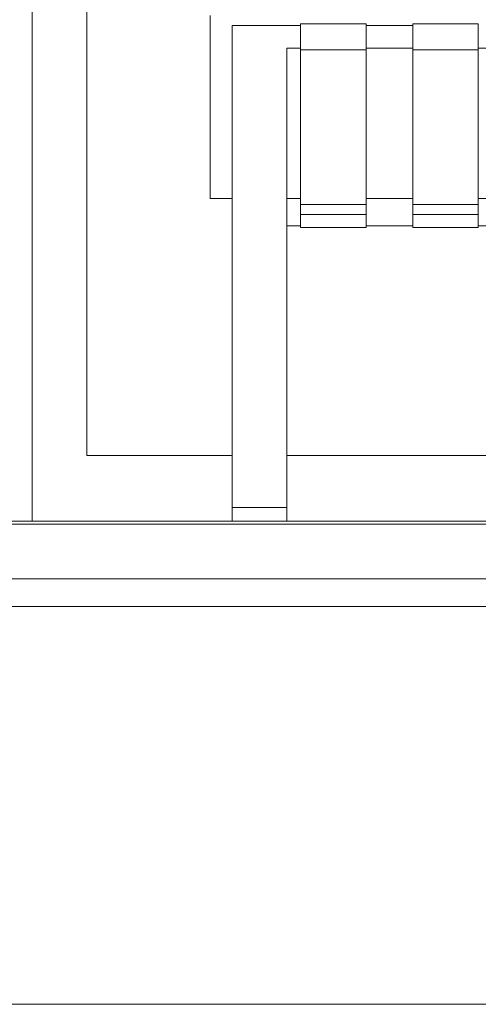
# Model space of a CAD drawing. Header units: millimetres. Extents: x -30280 to 100171, y -17460 to 4378.
# Tile 125 of 256: x 70730 to 71064, y -13810 to -13092. Entities that reach past the tile are written whole.
import ezdxf

# ---------------------------------------------------------------- set-up
doc = ezdxf.new("R2010")
doc.units = ezdxf.units.MM
doc.header["$MEASUREMENT"] = 0
doc.linetypes.add('Wipeout_Contour', pattern=[1000, 0, -1000])
for name, color, linetype in [('10_ESTR_Fotjats', 7, 'Continuous'), ('Nuevo_09_EI_Mobiliari general', 7, 'Continuous'), ('Nuevo_14_PAV_Soft Light Grey 0554', 7, 'Continuous'), ('Nuevo_Puertas Archicad', 7, 'Continuous'), ('Nuevo_Ventanas Archicad', 7, 'Continuous')]:
    doc.layers.add(name, color=color, linetype=linetype)
for name, color, linetype, lineweight in [('10_ESTR_Fotjats_Pluma_Nº__1', 7, 'Continuous', 5), ('Nuevo_09_EI_Mobiliari general_Pluma_Nº__1', 7, 'Continuous', 5), ('Nuevo_14_PAV_Soft Light Grey 0554_Pluma_Nº__29', 7, 'Continuous', 20), ('Nuevo_Ventanas Archicad_Pluma_Nº__1', 7, 'Continuous', 5)]:
    doc.layers.add(name, color=color, linetype=linetype, lineweight=lineweight)

# ---------------------------------------------------------------- blocks, each defined once
blk = doc.blocks.new('Elem Sección_192_3', base_point=(91863.52, -13459.98))
at = {"layer": '10_ESTR_Fotjats_Pluma_Nº__1', "color": 7, "linetype": 'Continuous', "lineweight": 5}
for p, q in [((100170.76, -13499.98), (62557.75, -13499.98)), ((100170.76, -13519.98), (62557.75, -13519.98)), ((100170.76, -13809.98), (62557.75, -13809.98))]:
    blk.add_line(p, q, dxfattribs=at)
blk = doc.blocks.new('Elem Sección_265_3', base_point=(91863.52, -13459.98))
at = {"color": 254, "linetype": 'Wipeout_Contour', "lineweight": 0, "ltscale": 287297.609356}
blk.add_wipeout([(70721.33, -13457.98), (70739.33, -13457.98), (70739.33, -11439.98), (70721.33, -11439.98)], dxfattribs=at).dxf.layer = 'Nuevo_Puertas Archicad'
blk = doc.blocks.new('Elem Sección_266_3', base_point=(91863.52, -13459.98))
at = {"color": 254, "linetype": 'Wipeout_Contour', "lineweight": 0, "ltscale": 287381.19152}
blk.add_wipeout([(70739.33, -11399.98), (70739.33, -13409.98), (70779.33, -13409.98), (70779.33, -11399.98)], dxfattribs=at).dxf.layer = 'Nuevo_Ventanas Archicad'
at = {"color": 254, "linetype": 'Wipeout_Contour', "lineweight": 0, "ltscale": 290002.202462}
blk.add_wipeout([(70925.03, -13457.98), (71565.03, -13457.98), (71565.03, -13409.98), (70925.03, -13409.98)], dxfattribs=at).dxf.layer = 'Nuevo_Ventanas Archicad'
at = {"color": 254, "linetype": 'Wipeout_Contour', "lineweight": 0, "ltscale": 360339.483035}
blk.add_wipeout([(70739.33, -13409.98), (70739.33, -13457.98), (70885.03, -13457.98), (70885.03, -13409.98), (70779.33, -13409.98)], dxfattribs=at).dxf.layer = 'Nuevo_Ventanas Archicad'
at = {"layer": 'Nuevo_Ventanas Archicad_Pluma_Nº__1', "color": 7, "linetype": 'Continuous', "lineweight": 5}
for p, q in [((70739.33, -11399.98), (70739.33, -13409.98)), ((70739.33, -13409.98), (70739.33, -13457.98))]:
    blk.add_line(p, q, dxfattribs=at)
at = {"color": 254, "linetype": 'Wipeout_Contour', "lineweight": 0, "ltscale": 6281358.087819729}
blk.add_wipeout([(70779.33, -11399.98), (70779.33, -13409.98), (70885.03, -13409.98), (70885.03, -13222.72), (70869.03, -13222.72), (70869.03, -13105.29), (70869.03, -13083.96), (70869.03, -12765.01), (70869.03, -12755.4), (70869.03, -12709.76), (70869.57, -12705.67), (70871.17, -12701.85), (70873.03, -12699.46), (70873.03, -12697.89), (70874.61, -12697.89), (70877.03, -12696.05), (70880.89, -12694.47), (70885.03, -12693.93), (71605.03, -12693.93), (71609.17, -12694.47), (71613.03, -12696.05), (71615.45, -12697.89), (71617.03, -12697.89), (71617.03, -12699.46), (71618.88, -12701.85), (71620.48, -12705.67), (71621.03, -12709.76), (71621.03, -12755.4), (71621.03, -12765.01), (71621.03, -13083.96), (71621.03, -13105.29), (71621.03, -13222.72), (71605.03, -13222.72), (71605.03, -13409.98), (71819.32, -13409.98), (71819.32, -13222.72), (71803.32, -13222.72), (71803.32, -13158.54), (71803.32, -13115.54), (71803.32, -13083.96), (71803.32, -13077.32), (71803.32, -12765.01), (71803.32, -12755.4), (71803.32, -12709.76), (71803.87, -12705.67), (71805.47, -12701.85), (71807.32, -12699.46), (71807.32, -12697.89), (71808.9, -12697.89), (71811.32, -12696.05), (71815.18, -12694.47), (71819.32, -12693.93), (72539.32, -12693.93), (72543.46, -12694.47), (72547.32, -12696.05), (72549.74, -12697.89), (72551.32, -12697.89), (72551.32, -12699.46), (72553.18, -12701.85), (72554.78, -12705.67), (72555.32, -12709.76), (72555.32, -12755.4), (72555.32, -12765.01), (72555.32, -13077.32), (72555.32, -13083.96), (72555.32, -13115.54), (72555.32, -13158.54), (72555.32, -13222.72), (72539.32, -13222.72), (72539.32, -13409.98), (72718.36, -13409.98), (72718.36, -13222.72), (72702.36, -13222.72), (72702.36, -13158.54), (72702.36, -13139.56), (72702.36, -12709.76), (72702.9, -12705.67), (72704.5, -12701.85), (72706.36, -12699.46), (72706.36, -12697.89), (72707.94, -12697.89), (72710.36, -12696.05), (72714.22, -12694.47), (72718.36, -12693.93), (72752.42, -12693.93), (72752.42, -11399.98)], dxfattribs=at).dxf.layer = 'Nuevo_Ventanas Archicad'
at = {"layer": 'Nuevo_Ventanas Archicad_Pluma_Nº__1', "color": 7, "linetype": 'Continuous', "lineweight": 5}
for p, q in [((70779.33, -13409.98), (70779.33, -11399.98)), ((70885.03, -13409.98), (70779.33, -13409.98))]:
    blk.add_line(p, q, dxfattribs=at)
at = {"color": 254, "linetype": 'Wipeout_Contour', "lineweight": 0, "ltscale": 2608813.799779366}
blk.add_wipeout([(70925.03, -13409.98), (71565.03, -13409.98), (71565.03, -13242.73), (71555.03, -13242.73), (71555.03, -13243.75), (71507.34, -13243.75), (71507.34, -13242.73), (71473.27, -13242.73), (71473.27, -13243.75), (71425.58, -13243.75), (71425.58, -13242.73), (71391.51, -13242.73), (71391.51, -13243.75), (71343.82, -13243.75), (71343.82, -13242.73), (71309.75, -13242.73), (71309.75, -13243.75), (71262.06, -13243.75), (71262.06, -13242.73), (71227.99, -13242.73), (71227.99, -13243.75), (71180.3, -13243.75), (71180.3, -13242.73), (71146.24, -13242.73), (71146.24, -13243.75), (71098.54, -13243.75), (71098.54, -13242.73), (71064.48, -13242.73), (71064.48, -13243.75), (71016.79, -13243.75), (71016.79, -13242.73), (70982.72, -13242.73), (70982.72, -13243.75), (70935.03, -13243.75), (70935.03, -13242.73), (70925.03, -13242.73)], dxfattribs=at).dxf.layer = 'Nuevo_Ventanas Archicad'
at = {"layer": 'Nuevo_Ventanas Archicad_Pluma_Nº__1', "color": 7, "linetype": 'Continuous', "lineweight": 5}
blk.add_line((71565.03, -13409.98), (70925.03, -13409.98), dxfattribs=at)
blk = doc.blocks.new('Elem Sección_271_3', base_point=(91863.52, -13459.98))
at = {"color": 254, "linetype": 'Wipeout_Contour', "lineweight": 0, "ltscale": 288376.053748}
blk.add_wipeout([(70869.03, -13158.54), (70869.03, -13222.72), (70885.03, -13222.72), (70885.03, -13158.54)], dxfattribs=at).dxf.layer = 'Nuevo_09_EI_Mobiliari general'
at = {"color": 254, "linetype": 'Wipeout_Contour', "lineweight": 0, "ltscale": 288584.477629}
blk.add_wipeout([(70925.03, -13158.54), (70925.03, -13222.72), (70935.03, -13222.72), (70935.03, -13158.54)], dxfattribs=at).dxf.layer = 'Nuevo_09_EI_Mobiliari general'
at = {"color": 254, "linetype": 'Wipeout_Contour', "lineweight": 0, "ltscale": 288858.682384}
blk.add_wipeout([(70982.72, -13158.54), (70982.72, -13222.72), (71016.79, -13222.72), (71016.79, -13158.54)], dxfattribs=at).dxf.layer = 'Nuevo_09_EI_Mobiliari general'
at = {"color": 254, "linetype": 'Wipeout_Contour', "lineweight": 0, "ltscale": 289180.219629}
blk.add_wipeout([(71098.54, -13158.54), (71064.48, -13158.54), (71064.48, -13222.72), (71098.54, -13222.72)], dxfattribs=at).dxf.layer = 'Nuevo_09_EI_Mobiliari general'
at = {"color": 254, "linetype": 'Wipeout_Contour', "lineweight": 0, "ltscale": 288896.764712}
blk.add_wipeout([(71016.79, -13242.65), (70982.72, -13242.65), (70982.72, -13242.73), (71016.79, -13242.73)], dxfattribs=at).dxf.layer = 'Nuevo_09_EI_Mobiliari general'
at = {"color": 254, "linetype": 'Wipeout_Contour', "lineweight": 0, "ltscale": 3766830.649187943}
blk.add_wipeout([(70869.03, -13158.54), (70885.03, -13158.54), (70885.03, -13096.58), (70935.03, -13096.58), (70935.03, -13095.52), (70982.72, -13095.52), (70982.72, -13096.58), (71016.79, -13096.58), (71016.79, -13095.52), (71064.48, -13095.52), (71064.48, -13096.58), (71098.54, -13096.58), (71098.54, -13095.52), (71146.24, -13095.52), (71146.24, -13096.58), (71180.3, -13096.58), (71180.3, -13095.52), (71227.99, -13095.52), (71227.99, -13096.58), (71262.06, -13096.58), (71262.06, -13095.52), (71309.75, -13095.52), (71309.75, -13096.58), (71343.82, -13096.58), (71343.82, -13095.52), (71391.51, -13095.52), (71391.51, -13096.58), (71425.58, -13096.58), (71425.58, -13095.52), (71473.27, -13095.52), (71473.27, -13096.58), (71507.34, -13096.58), (71507.34, -13095.52), (71555.03, -13095.52), (71555.03, -13096.58), (71605.03, -13096.58), (71605.03, -13158.54), (71621.03, -13158.54), (71621.03, -13089.34), (71620.48, -13088.27), (71618.88, -13087.27), (71616.34, -13086.41), (71613.03, -13085.75), (71609.17, -13085.34), (71605.03, -13085.2), (70885.03, -13085.2), (70880.89, -13085.34), (70877.03, -13085.75), (70873.71, -13086.41), (70871.17, -13087.27), (70869.57, -13088.27), (70869.03, -13089.34)], dxfattribs=at).dxf.layer = 'Nuevo_09_EI_Mobiliari general'
at = {"color": 254, "linetype": 'Wipeout_Contour', "lineweight": 0, "ltscale": 288886.175163}
blk.add_wipeout([(70982.72, -13222.72), (70982.72, -13233.77), (71016.79, -13233.77), (71016.79, -13222.72)], dxfattribs=at).dxf.layer = 'Nuevo_09_EI_Mobiliari general'
at = {"color": 254, "linetype": 'Wipeout_Contour', "lineweight": 0, "ltscale": 289207.681835}
blk.add_wipeout([(71064.48, -13222.72), (71064.48, -13233.77), (71098.54, -13233.77), (71098.54, -13222.72)], dxfattribs=at).dxf.layer = 'Nuevo_09_EI_Mobiliari general'
at = {"layer": 'Nuevo_09_EI_Mobiliari general_Pluma_Nº__1', "color": 7, "linetype": 'Continuous', "lineweight": 5}
for p in [(70869.03, -13089.34), (70869.03, -13222.72)]:
    blk.add_line(p, (70869.03, -13158.54), dxfattribs=at)
at = {"color": 254, "linetype": 'Wipeout_Contour', "lineweight": 0, "ltscale": 288417.852153}
blk.add_wipeout([(70885.03, -13096.58), (70885.03, -13097.35), (70925.03, -13097.35), (70925.03, -13096.58)], dxfattribs=at).dxf.layer = 'Nuevo_09_EI_Mobiliari general'
at = {"color": 254, "linetype": 'Wipeout_Contour', "lineweight": 0, "ltscale": 288790.458436}
blk.add_wipeout([(70982.72, -13096.58), (70982.72, -13097.35), (71016.79, -13097.35), (71016.79, -13096.58)], dxfattribs=at).dxf.layer = 'Nuevo_09_EI_Mobiliari general'
at = {"color": 254, "linetype": 'Wipeout_Contour', "lineweight": 0, "ltscale": 288544.534348}
blk.add_wipeout([(70925.03, -13113.3), (70925.03, -13158.54), (70935.03, -13158.54), (70935.03, -13113.3)], dxfattribs=at).dxf.layer = 'Nuevo_09_EI_Mobiliari general'
at = {"color": 254, "linetype": 'Wipeout_Contour', "lineweight": 0, "ltscale": 288818.777035}
blk.add_wipeout([(70982.72, -13158.54), (71016.79, -13158.54), (71016.79, -13113.3), (70982.72, -13113.3)], dxfattribs=at).dxf.layer = 'Nuevo_09_EI_Mobiliari general'
at = {"color": 254, "linetype": 'Wipeout_Contour', "lineweight": 0, "ltscale": 289140.358632}
blk.add_wipeout([(71064.48, -13113.3), (71064.48, -13158.54), (71098.54, -13158.54), (71098.54, -13113.3)], dxfattribs=at).dxf.layer = 'Nuevo_09_EI_Mobiliari general'
at = {"color": 254, "linetype": 'Wipeout_Contour', "lineweight": 0, "ltscale": 288890.738697}
blk.add_wipeout([(70982.72, -13235.18), (71016.79, -13235.18), (71016.79, -13233.77), (70982.72, -13233.77)], dxfattribs=at).dxf.layer = 'Nuevo_09_EI_Mobiliari general'
at = {"color": 254, "linetype": 'Wipeout_Contour', "lineweight": 0, "ltscale": 288421.684828}
blk.add_wipeout([(70885.03, -13097.35), (70885.03, -13107.13), (70925.03, -13107.13), (70925.03, -13097.35)], dxfattribs=at).dxf.layer = 'Nuevo_09_EI_Mobiliari general'
at = {"color": 254, "linetype": 'Wipeout_Contour', "lineweight": 0, "ltscale": 288794.286166}
blk.add_wipeout([(70982.72, -13107.13), (71016.79, -13107.13), (71016.79, -13097.35), (70982.72, -13097.35)], dxfattribs=at).dxf.layer = 'Nuevo_09_EI_Mobiliari general'
at = {"color": 254, "linetype": 'Wipeout_Contour', "lineweight": 0, "ltscale": 288893.9946}
blk.add_wipeout([(70982.72, -13242.65), (71016.79, -13242.65), (71016.79, -13235.18), (70982.72, -13235.18)], dxfattribs=at).dxf.layer = 'Nuevo_09_EI_Mobiliari general'
at = {"layer": 'Nuevo_09_EI_Mobiliari general_Pluma_Nº__1', "color": 7, "linetype": 'Continuous', "lineweight": 5}
blk.add_line((70885.03, -13096.58), (70885.03, -13097.35), dxfattribs=at)
at = {"color": 254, "linetype": 'Wipeout_Contour', "lineweight": 0, "ltscale": 288516.188839}
blk.add_wipeout([(70935.03, -13096.58), (70925.03, -13096.58), (70925.03, -13097.35), (70935.03, -13097.35)], dxfattribs=at).dxf.layer = 'Nuevo_09_EI_Mobiliari general'
at = {"color": 254, "linetype": 'Wipeout_Contour', "lineweight": 0, "ltscale": 288950.655873}
blk.add_wipeout([(71064.48, -13095.52), (71016.79, -13095.52), (71016.79, -13096.74), (71064.48, -13096.74)], dxfattribs=at).dxf.layer = 'Nuevo_09_EI_Mobiliari general'
at = {"color": 254, "linetype": 'Wipeout_Contour', "lineweight": 0, "ltscale": 288425.668786}
blk.add_wipeout([(70885.03, -13107.13), (70885.03, -13108.32), (70925.03, -13108.32), (70925.03, -13107.13)], dxfattribs=at).dxf.layer = 'Nuevo_09_EI_Mobiliari general'
at = {"color": 254, "linetype": 'Wipeout_Contour', "lineweight": 0, "ltscale": 288798.264983}
blk.add_wipeout([(70982.72, -13107.13), (70982.72, -13108.32), (71016.79, -13108.32), (71016.79, -13107.13)], dxfattribs=at).dxf.layer = 'Nuevo_09_EI_Mobiliari general'
at = {"color": 254, "linetype": 'Wipeout_Contour', "lineweight": 0, "ltscale": 289054.793474}
blk.add_wipeout([(71064.48, -13234.34), (71016.79, -13234.34), (71016.79, -13243.62), (71064.48, -13243.62)], dxfattribs=at).dxf.layer = 'Nuevo_09_EI_Mobiliari general'
at = {"color": 254, "linetype": 'Wipeout_Contour', "lineweight": 0, "ltscale": 288427.913439}
blk.add_wipeout([(70885.03, -13108.32), (70885.03, -13113.3), (70925.03, -13113.3), (70925.03, -13108.32)], dxfattribs=at).dxf.layer = 'Nuevo_09_EI_Mobiliari general'
at = {"color": 254, "linetype": 'Wipeout_Contour', "lineweight": 0, "ltscale": 288800.506742}
blk.add_wipeout([(70982.72, -13108.32), (70982.72, -13113.3), (71016.79, -13113.3), (71016.79, -13108.32)], dxfattribs=at).dxf.layer = 'Nuevo_09_EI_Mobiliari general'
at = {"color": 254, "linetype": 'Wipeout_Contour', "lineweight": 0, "ltscale": 289048.724807}
blk.add_wipeout([(71016.79, -13234.34), (71064.48, -13234.34), (71064.48, -13227.05), (71016.79, -13227.05)], dxfattribs=at).dxf.layer = 'Nuevo_09_EI_Mobiliari general'
at = {"color": 254, "linetype": 'Wipeout_Contour', "lineweight": 0, "ltscale": 289058.242231}
blk.add_wipeout([(71064.48, -13243.62), (71016.79, -13243.62), (71016.79, -13243.75), (71064.48, -13243.75)], dxfattribs=at).dxf.layer = 'Nuevo_09_EI_Mobiliari general'
at = {"layer": 'Nuevo_09_EI_Mobiliari general_Pluma_Nº__1', "color": 7, "linetype": 'Continuous', "lineweight": 5}
for p, q in [((70885.03, -13097.35), (70885.03, -13107.13)), ((70885.03, -13107.13), (70885.03, -13108.32)), ((71016.79, -13234.34), (71016.79, -13243.62)), ((71064.48, -13234.34), (71016.79, -13234.34)), ((71064.48, -13234.34), (71064.48, -13243.62)), ((71016.79, -13243.62), (71016.79, -13243.75)), ((71064.48, -13243.75), (71016.79, -13243.75)), ((71098.54, -13242.73), (71064.48, -13242.73)), ((71064.48, -13243.62), (71064.48, -13243.75))]:
    blk.add_line(p, q, dxfattribs=at)
at = {"color": 254, "linetype": 'Wipeout_Contour', "lineweight": 0, "ltscale": 288520.020211}
blk.add_wipeout([(70925.03, -13097.35), (70925.03, -13107.13), (70935.03, -13107.13), (70935.03, -13097.35)], dxfattribs=at).dxf.layer = 'Nuevo_09_EI_Mobiliari general'
at = {"color": 254, "linetype": 'Wipeout_Contour', "lineweight": 0, "ltscale": 288954.938708}
blk.add_wipeout([(71064.48, -13096.74), (71016.79, -13096.74), (71016.79, -13107.33), (71064.48, -13107.33)], dxfattribs=at).dxf.layer = 'Nuevo_09_EI_Mobiliari general'
at = {"color": 254, "linetype": 'Wipeout_Contour', "lineweight": 0, "ltscale": 288437.236349}
blk.add_wipeout([(70925.03, -13113.3), (70885.03, -13113.3), (70885.03, -13133.93), (70925.03, -13133.93)], dxfattribs=at).dxf.layer = 'Nuevo_09_EI_Mobiliari general'
at = {"layer": 'Nuevo_09_EI_Mobiliari general_Pluma_Nº__1', "color": 7, "linetype": 'Continuous', "lineweight": 5}
for p, q in [((70885.03, -13096.58), (70925.03, -13096.58)), ((71016.79, -13095.52), (71016.79, -13096.74)), ((71064.48, -13095.52), (71016.79, -13095.52)), ((71064.48, -13095.52), (71064.48, -13096.74)), ((70885.03, -13108.32), (70885.03, -13113.3))]:
    blk.add_line(p, q, dxfattribs=at)
at = {"color": 254, "linetype": 'Wipeout_Contour', "lineweight": 0, "ltscale": 288629.048176}
blk.add_wipeout([(70982.72, -13095.52), (70935.03, -13095.52), (70935.03, -13096.74), (70982.72, -13096.74)], dxfattribs=at).dxf.layer = 'Nuevo_09_EI_Mobiliari general'
at = {"color": 254, "linetype": 'Wipeout_Contour', "lineweight": 0, "ltscale": 288524.002806}
blk.add_wipeout([(70925.03, -13107.13), (70925.03, -13108.32), (70935.03, -13108.32), (70935.03, -13107.13)], dxfattribs=at).dxf.layer = 'Nuevo_09_EI_Mobiliari general'
at = {"color": 254, "linetype": 'Wipeout_Contour', "lineweight": 0, "ltscale": 288959.461079}
blk.add_wipeout([(71064.48, -13107.33), (71016.79, -13107.33), (71016.79, -13109.21), (71064.48, -13109.21)], dxfattribs=at).dxf.layer = 'Nuevo_09_EI_Mobiliari general'
at = {"color": 254, "linetype": 'Wipeout_Contour', "lineweight": 0, "ltscale": 288450.432033}
blk.add_wipeout([(70885.03, -13133.93), (70885.03, -13149.53), (70925.03, -13149.53), (70925.03, -13133.93)], dxfattribs=at).dxf.layer = 'Nuevo_09_EI_Mobiliari general'
at = {"layer": 'Nuevo_09_EI_Mobiliari general_Pluma_Nº__1', "color": 7, "linetype": 'Continuous', "lineweight": 5}
blk.add_line((70885.03, -13113.3), (70885.03, -13133.93), dxfattribs=at)
at = {"color": 254, "linetype": 'Wipeout_Contour', "lineweight": 0, "ltscale": 288526.246696}
blk.add_wipeout([(70925.03, -13108.32), (70925.03, -13113.3), (70935.03, -13113.3), (70935.03, -13108.32)], dxfattribs=at).dxf.layer = 'Nuevo_09_EI_Mobiliari general'
at = {"color": 254, "linetype": 'Wipeout_Contour', "lineweight": 0, "ltscale": 288962.06044}
blk.add_wipeout([(71064.48, -13109.21), (71016.79, -13109.21), (71016.79, -13114.49), (71064.48, -13114.49)], dxfattribs=at).dxf.layer = 'Nuevo_09_EI_Mobiliari general'
at = {"color": 254, "linetype": 'Wipeout_Contour', "lineweight": 0, "ltscale": 288463.888546}
blk.add_wipeout([(70925.03, -13149.53), (70885.03, -13149.53), (70885.03, -13170.82), (70925.03, -13170.82)], dxfattribs=at).dxf.layer = 'Nuevo_09_EI_Mobiliari general'
at = {"layer": 'Nuevo_09_EI_Mobiliari general_Pluma_Nº__1', "color": 7, "linetype": 'Continuous', "lineweight": 5}
for p, q in [((71016.79, -13096.74), (71016.79, -13107.33)), ((71064.48, -13096.74), (71064.48, -13107.33)), ((71016.79, -13107.33), (71016.79, -13109.21)), ((71064.48, -13107.33), (71064.48, -13109.21)), ((70925.03, -13113.3), (70925.03, -13133.93)), ((70885.03, -13133.93), (70885.03, -13149.53)), ((70925.03, -13133.93), (70925.03, -13149.53))]:
    blk.add_line(p, q, dxfattribs=at)
at = {"color": 254, "linetype": 'Wipeout_Contour', "lineweight": 0, "ltscale": 288633.335782}
blk.add_wipeout([(70982.72, -13096.74), (70935.03, -13096.74), (70935.03, -13107.33), (70982.72, -13107.33)], dxfattribs=at).dxf.layer = 'Nuevo_09_EI_Mobiliari general'
at = {"color": 254, "linetype": 'Wipeout_Contour', "lineweight": 0, "ltscale": 289005.016676}
blk.add_wipeout([(71016.79, -13114.49), (71016.79, -13227.05), (71064.48, -13227.05), (71064.48, -13114.49)], dxfattribs=at).dxf.layer = 'Nuevo_09_EI_Mobiliari general'
at = {"color": 254, "linetype": 'Wipeout_Contour', "lineweight": 0, "ltscale": 288481.447524}
blk.add_wipeout([(70885.03, -13170.82), (70885.03, -13197.6), (70925.03, -13197.6), (70925.03, -13170.82)], dxfattribs=at).dxf.layer = 'Nuevo_09_EI_Mobiliari general'
at = {"layer": 'Nuevo_09_EI_Mobiliari general_Pluma_Nº__1', "color": 7, "linetype": 'Continuous', "lineweight": 5}
for p, q in [((70935.03, -13096.58), (70925.03, -13096.58)), ((70935.03, -13095.52), (70935.03, -13096.74)), ((70982.72, -13095.52), (70935.03, -13095.52)), ((70982.72, -13095.52), (70982.72, -13096.74)), ((71016.79, -13096.58), (70982.72, -13096.58)), ((71016.79, -13109.21), (71016.79, -13114.49)), ((71064.48, -13109.21), (71064.48, -13114.49)), ((71064.48, -13114.49), (71016.79, -13114.49)), ((71016.79, -13114.49), (71016.79, -13227.05)), ((71098.54, -13113.3), (71064.48, -13113.3)), ((71064.48, -13227.05), (71064.48, -13114.49)), ((70885.03, -13149.53), (70885.03, -13170.82)), ((70925.03, -13149.53), (70925.03, -13170.82)), ((71064.48, -13222.72), (71098.54, -13222.72)), ((71016.79, -13227.05), (71016.79, -13234.34)), ((71016.79, -13227.05), (71064.48, -13227.05)), ((71064.48, -13227.05), (71064.48, -13234.34))]:
    blk.add_line(p, q, dxfattribs=at)
at = {"color": 254, "linetype": 'Wipeout_Contour', "lineweight": 0, "ltscale": 288637.863192}
blk.add_wipeout([(70982.72, -13107.33), (70935.03, -13107.33), (70935.03, -13109.21), (70982.72, -13109.21)], dxfattribs=at).dxf.layer = 'Nuevo_09_EI_Mobiliari general'
at = {"color": 254, "linetype": 'Wipeout_Contour', "lineweight": 0, "ltscale": 288502.9624}
blk.add_wipeout([(70925.03, -13197.6), (70885.03, -13197.6), (70885.03, -13229.6), (70925.03, -13229.6)], dxfattribs=at).dxf.layer = 'Nuevo_09_EI_Mobiliari general'
at = {"layer": 'Nuevo_09_EI_Mobiliari general_Pluma_Nº__1', "color": 7, "linetype": 'Continuous', "lineweight": 5}
for p, q in [((70885.03, -13170.82), (70885.03, -13197.6)), ((70925.03, -13170.82), (70925.03, -13197.6)), ((70869.03, -13222.72), (70885.03, -13222.72))]:
    blk.add_line(p, q, dxfattribs=at)
at = {"color": 254, "linetype": 'Wipeout_Contour', "lineweight": 0, "ltscale": 288640.46545}
blk.add_wipeout([(70982.72, -13109.21), (70935.03, -13109.21), (70935.03, -13114.49), (70982.72, -13114.49)], dxfattribs=at).dxf.layer = 'Nuevo_09_EI_Mobiliari general'
at = {"color": 254, "linetype": 'Wipeout_Contour', "lineweight": 0, "ltscale": 288528.252332}
blk.add_wipeout([(70885.03, -13229.6), (70885.03, -13266.53), (70925.03, -13266.53), (70925.03, -13229.6)], dxfattribs=at).dxf.layer = 'Nuevo_09_EI_Mobiliari general'
at = {"layer": 'Nuevo_09_EI_Mobiliari general_Pluma_Nº__1', "color": 7, "linetype": 'Continuous', "lineweight": 5}
for p, q in [((70935.03, -13096.74), (70935.03, -13107.33)), ((70982.72, -13096.74), (70982.72, -13107.33)), ((70935.03, -13107.33), (70935.03, -13109.21)), ((70982.72, -13107.33), (70982.72, -13109.21)), ((70885.03, -13197.6), (70885.03, -13229.6))]:
    blk.add_line(p, q, dxfattribs=at)
at = {"color": 254, "linetype": 'Wipeout_Contour', "lineweight": 0, "ltscale": 288611.996524}
blk.add_wipeout([(70925.03, -13222.72), (70925.03, -13233.77), (70935.03, -13233.77), (70935.03, -13222.72)], dxfattribs=at).dxf.layer = 'Nuevo_09_EI_Mobiliari general'
at = {"color": 254, "linetype": 'Wipeout_Contour', "lineweight": 0, "ltscale": 288622.596129}
blk.add_wipeout([(70925.03, -13242.65), (70925.03, -13242.73), (70935.03, -13242.73), (70935.03, -13242.65)], dxfattribs=at).dxf.layer = 'Nuevo_09_EI_Mobiliari general'
at = {"color": 254, "linetype": 'Wipeout_Contour', "lineweight": 0, "ltscale": 288549.033789}
blk.add_wipeout([(70925.03, -13266.53), (70885.03, -13266.53), (70885.03, -13286.13), (70925.03, -13286.13)], dxfattribs=at).dxf.layer = 'Nuevo_09_EI_Mobiliari general'
at = {"layer": 'Nuevo_09_EI_Mobiliari general_Pluma_Nº__1', "color": 7, "linetype": 'Continuous', "lineweight": 5}
for p, q in [((70925.03, -13197.6), (70925.03, -13229.6)), ((70885.03, -13229.6), (70885.03, -13266.53))]:
    blk.add_line(p, q, dxfattribs=at)
at = {"color": 254, "linetype": 'Wipeout_Contour', "lineweight": 0, "ltscale": 288616.56439}
blk.add_wipeout([(70925.03, -13235.18), (70935.03, -13235.18), (70935.03, -13233.77), (70925.03, -13233.77)], dxfattribs=at).dxf.layer = 'Nuevo_09_EI_Mobiliari general'
at = {"color": 254, "linetype": 'Wipeout_Contour', "lineweight": 0, "ltscale": 288558.076766}
blk.add_wipeout([(70885.03, -13286.13), (70885.03, -13291.09), (70925.03, -13291.09), (70925.03, -13286.13)], dxfattribs=at).dxf.layer = 'Nuevo_09_EI_Mobiliari general'
at = {"layer": 'Nuevo_09_EI_Mobiliari general_Pluma_Nº__1', "color": 7, "linetype": 'Continuous', "lineweight": 5}
for p, q in [((70885.03, -13266.53), (70885.03, -13286.13)), ((70925.03, -13266.53), (70925.03, -13286.13))]:
    blk.add_line(p, q, dxfattribs=at)
at = {"color": 254, "linetype": 'Wipeout_Contour', "lineweight": 0, "ltscale": 288619.823386}
blk.add_wipeout([(70925.03, -13242.65), (70935.03, -13242.65), (70935.03, -13235.18), (70925.03, -13235.18)], dxfattribs=at).dxf.layer = 'Nuevo_09_EI_Mobiliari general'
at = {"color": 254, "linetype": 'Wipeout_Contour', "lineweight": 0, "ltscale": 288561.70861}
blk.add_wipeout([(70885.03, -13291.09), (70885.03, -13295.99), (70925.03, -13295.99), (70925.03, -13291.09)], dxfattribs=at).dxf.layer = 'Nuevo_09_EI_Mobiliari general'
at = {"layer": 'Nuevo_09_EI_Mobiliari general_Pluma_Nº__1', "color": 7, "linetype": 'Continuous', "lineweight": 5}
for p, q in [((70925.03, -13229.6), (70925.03, -13266.53)), ((70885.03, -13286.13), (70885.03, -13291.09)), ((70925.03, -13286.13), (70925.03, -13291.09))]:
    blk.add_line(p, q, dxfattribs=at)
at = {"color": 254, "linetype": 'Wipeout_Contour', "lineweight": 0, "ltscale": 288733.301771}
blk.add_wipeout([(70982.72, -13234.34), (70935.03, -13234.34), (70935.03, -13243.62), (70982.72, -13243.62)], dxfattribs=at).dxf.layer = 'Nuevo_09_EI_Mobiliari general'
at = {"color": 254, "linetype": 'Wipeout_Contour', "lineweight": 0, "ltscale": 288565.004323}
blk.add_wipeout([(70885.03, -13295.99), (70885.03, -13300.03), (70925.03, -13300.03), (70925.03, -13295.99)], dxfattribs=at).dxf.layer = 'Nuevo_09_EI_Mobiliari general'
at = {"layer": 'Nuevo_09_EI_Mobiliari general_Pluma_Nº__1', "color": 7, "linetype": 'Continuous', "lineweight": 5}
for p, q in [((70885.03, -13291.09), (70885.03, -13295.99)), ((70925.03, -13291.09), (70925.03, -13295.99))]:
    blk.add_line(p, q, dxfattribs=at)
at = {"color": 254, "linetype": 'Wipeout_Contour', "lineweight": 0, "ltscale": 288727.22635}
blk.add_wipeout([(70982.72, -13227.05), (70935.03, -13227.05), (70935.03, -13234.34), (70982.72, -13234.34)], dxfattribs=at).dxf.layer = 'Nuevo_09_EI_Mobiliari general'
at = {"color": 254, "linetype": 'Wipeout_Contour', "lineweight": 0, "ltscale": 288736.754368}
blk.add_wipeout([(70982.72, -13243.62), (70935.03, -13243.62), (70935.03, -13243.75), (70982.72, -13243.75)], dxfattribs=at).dxf.layer = 'Nuevo_09_EI_Mobiliari general'
at = {"color": 254, "linetype": 'Wipeout_Contour', "lineweight": 0, "ltscale": 288580.577796}
blk.add_wipeout([(70885.03, -13338.18), (70925.03, -13338.18), (70925.03, -13300.03), (70885.03, -13300.03)], dxfattribs=at).dxf.layer = 'Nuevo_09_EI_Mobiliari general'
at = {"layer": 'Nuevo_09_EI_Mobiliari general_Pluma_Nº__1', "color": 7, "linetype": 'Continuous', "lineweight": 5}
for p, q in [((70935.03, -13234.34), (70935.03, -13243.62)), ((70982.72, -13234.34), (70935.03, -13234.34)), ((70982.72, -13234.34), (70982.72, -13243.62)), ((70935.03, -13242.73), (70925.03, -13242.73)), ((70935.03, -13243.62), (70935.03, -13243.75)), ((70982.72, -13243.75), (70935.03, -13243.75)), ((71016.79, -13242.73), (70982.72, -13242.73)), ((70982.72, -13243.62), (70982.72, -13243.75)), ((70885.03, -13295.99), (70885.03, -13300.03)), ((70925.03, -13295.99), (70925.03, -13300.03))]:
    blk.add_line(p, q, dxfattribs=at)
at = {"color": 254, "linetype": 'Wipeout_Contour', "lineweight": 0, "ltscale": 288683.469533}
blk.add_wipeout([(70982.72, -13114.49), (70935.03, -13114.49), (70935.03, -13227.05), (70982.72, -13227.05)], dxfattribs=at).dxf.layer = 'Nuevo_09_EI_Mobiliari general'
at = {"color": 254, "linetype": 'Wipeout_Contour', "lineweight": 0, "ltscale": 288606.83929}
blk.add_wipeout([(70885.03, -13371.07), (70925.03, -13371.07), (70925.03, -13338.18), (70885.03, -13338.18)], dxfattribs=at).dxf.layer = 'Nuevo_09_EI_Mobiliari general'
at = {"layer": 'Nuevo_09_EI_Mobiliari general_Pluma_Nº__1', "color": 7, "linetype": 'Continuous', "lineweight": 5}
for p, q in [((70935.03, -13109.21), (70935.03, -13114.49)), ((70982.72, -13109.21), (70982.72, -13114.49)), ((70935.03, -13113.3), (70925.03, -13113.3)), ((70982.72, -13114.49), (70935.03, -13114.49)), ((70935.03, -13114.49), (70935.03, -13227.05)), ((71016.79, -13113.3), (70982.72, -13113.3)), ((70982.72, -13227.05), (70982.72, -13114.49)), ((70925.03, -13222.72), (70935.03, -13222.72)), ((70982.72, -13222.72), (71016.79, -13222.72)), ((70935.03, -13227.05), (70935.03, -13234.34)), ((70935.03, -13227.05), (70982.72, -13227.05)), ((70982.72, -13227.05), (70982.72, -13234.34)), ((70885.03, -13300.03), (70885.03, -13338.18)), ((70925.03, -13300.03), (70925.03, -13338.18))]:
    blk.add_line(p, q, dxfattribs=at)
at = {"color": 254, "linetype": 'Wipeout_Contour', "lineweight": 0, "ltscale": 288629.160371}
blk.add_wipeout([(70885.03, -13371.07), (70885.03, -13398.41), (70925.03, -13398.41), (70925.03, -13371.07)], dxfattribs=at).dxf.layer = 'Nuevo_09_EI_Mobiliari general'
at = {"layer": 'Nuevo_09_EI_Mobiliari general_Pluma_Nº__1', "color": 7, "linetype": 'Continuous', "lineweight": 5}
for p, q in [((70885.03, -13338.18), (70885.03, -13371.07)), ((70925.03, -13338.18), (70925.03, -13371.07))]:
    blk.add_line(p, q, dxfattribs=at)
at = {"color": 254, "linetype": 'Wipeout_Contour', "lineweight": 0, "ltscale": 288647.306951}
blk.add_wipeout([(70885.03, -13419.95), (70925.03, -13419.95), (70925.03, -13398.41), (70885.03, -13398.41)], dxfattribs=at).dxf.layer = 'Nuevo_09_EI_Mobiliari general'
at = {"layer": 'Nuevo_09_EI_Mobiliari general_Pluma_Nº__1', "color": 7, "linetype": 'Continuous', "lineweight": 5}
for p, q in [((70885.03, -13371.07), (70885.03, -13398.41)), ((70925.03, -13371.07), (70925.03, -13398.41))]:
    blk.add_line(p, q, dxfattribs=at)
at = {"color": 254, "linetype": 'Wipeout_Contour', "lineweight": 0, "ltscale": 288661.087777}
blk.add_wipeout([(70885.03, -13419.95), (70885.03, -13435.47), (70925.03, -13435.47), (70925.03, -13419.95)], dxfattribs=at).dxf.layer = 'Nuevo_09_EI_Mobiliari general'
at = {"layer": 'Nuevo_09_EI_Mobiliari general_Pluma_Nº__1', "color": 7, "linetype": 'Continuous', "lineweight": 5}
for p, q in [((70885.03, -13398.41), (70885.03, -13419.95)), ((70925.03, -13398.41), (70925.03, -13419.95))]:
    blk.add_line(p, q, dxfattribs=at)
at = {"color": 254, "linetype": 'Wipeout_Contour', "lineweight": 0, "ltscale": 288670.357052}
blk.add_wipeout([(70885.03, -13444.85), (70925.03, -13444.85), (70925.03, -13435.47), (70885.03, -13435.47)], dxfattribs=at).dxf.layer = 'Nuevo_09_EI_Mobiliari general'
at = {"layer": 'Nuevo_09_EI_Mobiliari general_Pluma_Nº__1', "color": 7, "linetype": 'Continuous', "lineweight": 5}
for p, q in [((70885.03, -13419.95), (70885.03, -13435.47)), ((70925.03, -13419.95), (70925.03, -13435.47))]:
    blk.add_line(p, q, dxfattribs=at)
at = {"color": 254, "linetype": 'Wipeout_Contour', "lineweight": 0, "ltscale": 288675.016438}
blk.add_wipeout([(70885.03, -13444.85), (70885.03, -13447.98), (70925.03, -13447.98), (70925.03, -13444.85)], dxfattribs=at).dxf.layer = 'Nuevo_09_EI_Mobiliari general'
at = {"color": 254, "linetype": 'Wipeout_Contour', "lineweight": 0, "ltscale": 288676.556894}
blk.add_wipeout([(70885.03, -13447.98), (70885.03, -13448.98), (70925.03, -13448.98), (70925.03, -13447.98)], dxfattribs=at).dxf.layer = 'Nuevo_09_EI_Mobiliari general'
at = {"layer": 'Nuevo_09_EI_Mobiliari general_Pluma_Nº__1', "color": 7, "linetype": 'Continuous', "lineweight": 5}
for p, q in [((70885.03, -13435.47), (70885.03, -13444.85)), ((70925.03, -13435.47), (70925.03, -13444.85))]:
    blk.add_line(p, q, dxfattribs=at)
at = {"color": 254, "linetype": 'Wipeout_Contour', "lineweight": 0, "ltscale": 288680.282713}
blk.add_wipeout([(70925.03, -13448.98), (70885.03, -13448.98), (70885.03, -13457.98), (70925.03, -13457.98)], dxfattribs=at).dxf.layer = 'Nuevo_09_EI_Mobiliari general'
at = {"layer": 'Nuevo_09_EI_Mobiliari general_Pluma_Nº__1', "color": 7, "linetype": 'Continuous', "lineweight": 5}
for p, q in [((70885.03, -13444.85), (70885.03, -13447.98)), ((70925.03, -13444.85), (70925.03, -13447.98)), ((70885.03, -13447.98), (70885.03, -13448.98)), ((70885.03, -13447.98), (70925.03, -13447.98)), ((70885.03, -13448.98), (70885.03, -13457.98)), ((70925.03, -13447.98), (70925.03, -13448.98)), ((70925.03, -13448.98), (70925.03, -13457.98))]:
    blk.add_line(p, q, dxfattribs=at)
blk = doc.blocks.new('Elem Sección_351_3', base_point=(91863.52, -13459.98))
at = {"layer": 'Nuevo_14_PAV_Soft Light Grey 0554_Pluma_Nº__29', "color": 7, "linetype": 'Continuous', "lineweight": 20}
blk.add_line((75727.09, -13457.98), (63958.67, -13457.98), dxfattribs=at)
at = {"layer": 'Nuevo_14_PAV_Soft Light Grey 0554_Pluma_Nº__29', "color": 7, "linetype": 'Continuous', "lineweight": 20, "flags": 128}
blk.add_lwpolyline([(75765.09, -13459.98), (75694.1, -13459.98), (75104.26, -13459.98), (75099.26, -13459.98), (75069.26, -13459.98), (64428.67, -13459.98), (63958.67, -13459.98), (63920.67, -13459.98)], dxfattribs=at)

msp = doc.modelspace()

# ---------------------------------------------------------------- block references
at = {"layer": '10_ESTR_Fotjats', "lineweight": 0}
msp.add_blockref('Elem Sección_192_3', (91863.52, -13459.98), dxfattribs=at)

# ---------------------------------------------------------------- next in the draw order: block references
at = {"layer": 'Nuevo_Puertas Archicad', "lineweight": 0}
msp.add_blockref('Elem Sección_265_3', (91863.52, -13459.98), dxfattribs=at)

# ---------------------------------------------------------------- next in the draw order: block references
at = {"layer": 'Nuevo_Ventanas Archicad', "lineweight": 0}
msp.add_blockref('Elem Sección_266_3', (91863.52, -13459.98), dxfattribs=at)

# ---------------------------------------------------------------- next in the draw order: block references
at = {"layer": 'Nuevo_09_EI_Mobiliari general', "lineweight": 0}
msp.add_blockref('Elem Sección_271_3', (91863.52, -13459.98), dxfattribs=at)

# ---------------------------------------------------------------- next in the draw order: block references
at = {"layer": 'Nuevo_14_PAV_Soft Light Grey 0554', "lineweight": 0}
msp.add_blockref('Elem Sección_351_3', (91863.52, -13459.98), dxfattribs=at)

doc.saveas('drawing.dxf')
